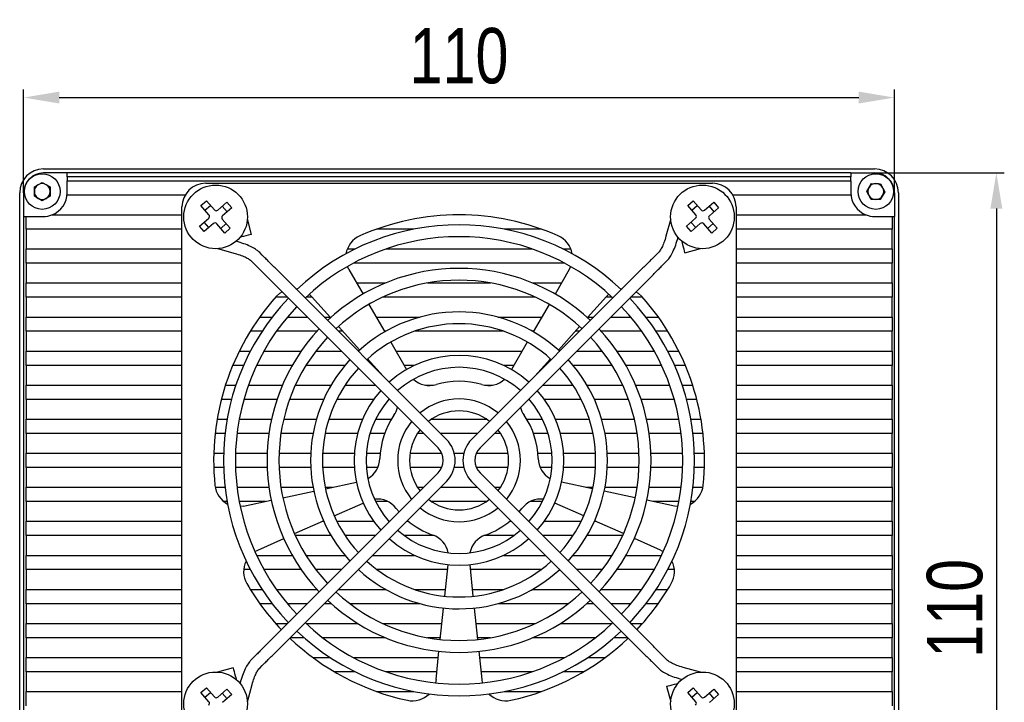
# Model space of a CAD drawing. Header units: millimetres. Extents: x 0 to 13344, y -4323 to 0.
# Tile 6 of 6: x 13220 to 13344, y -4046 to -3960. Entities that reach past the tile are written whole.
import ezdxf

# ---------------------------------------------------------------- set-up
doc = ezdxf.new("R2010")
doc.units = ezdxf.units.MM
doc.layers.add('粗实线', color=7, linetype='Continuous', lineweight=50)
doc.layers.add('细实线', color=3, linetype='Continuous', lineweight=25)
doc.styles.add('iTek', font='txt', dxfattribs={"width": 0.8, "height": 7})
doc.dimstyles.new('iTek', dxfattribs={"dimscale": 0, "dimtxt": 7, "dimasz": 4.5, "dimexe": 1, "dimexo": 0, "dimgap": 1.5, "dimtad": 1, "dimtoh": 1, "dimdsep": 46, "dimtxsty": 'iTek', "dimcen": 4, "dimclrd": 256, "dimclre": 256, "dimclrt": 256, "dimazin": 2, "dimtfac": 1, "dimtmove": 0, "dimatfit": 3, "dimfxl": 1, "dimlwd": -1, "dimlwe": -1, "dimarcsym": 0})

# ---------------------------------------------------------------- blocks, each defined once
blk = doc.blocks.new('*D80')
at = {"layer": 'Defpoints', "color": 0}
for p in [(13330.03, -3969.79), (13220.03, -3981.81), (13330.03, -3981.81)]:
    blk.add_point(p, dxfattribs=at)
at = {"layer": '细实线'}
for p, q in [((13220.03, -3981.81), (13220.03, -3968.79)), ((13330.03, -3981.81), (13330.03, -3968.79)), ((13224.53, -3969.79), (13325.53, -3969.79))]:
    blk.add_line(p, q, dxfattribs=at)
for points in [[(13224.53, -3969.04), (13224.53, -3970.54), (13220.03, -3969.79)], [(13325.53, -3969.04), (13325.53, -3970.54), (13330.03, -3969.79)]]:
    blk.add_solid(points, dxfattribs=at)
at = {"layer": '细实线', "insert": (13275.03, -3964.55), "char_height": 7, "attachment_point": 5, "style": 'iTek'}
blk.add_mtext('110', dxfattribs=at)
blk = doc.blocks.new('*D81')
at = {"layer": 'Defpoints', "color": 0}
for p in [(13327.53, -3979.31), (13327.53, -4089.31), (13342.91, -4089.31)]:
    blk.add_point(p, dxfattribs=at)
at = {"layer": '细实线'}
for p, q in [((13327.53, -3979.31), (13343.91, -3979.31)), ((13342.91, -3983.81), (13342.91, -4084.81)), ((13327.53, -4089.31), (13343.91, -4089.31))]:
    blk.add_line(p, q, dxfattribs=at)
for points in [[(13342.16, -3983.81), (13343.66, -3983.81), (13342.91, -3979.31)], [(13342.16, -4084.81), (13343.66, -4084.81), (13342.91, -4089.31)]]:
    blk.add_solid(points, dxfattribs=at)
at = {"layer": '细实线', "insert": (13337.68, -4034.31), "char_height": 7, "attachment_point": 5, "rotation": 90, "style": 'iTek'}
blk.add_mtext('110', dxfattribs=at)

msp = doc.modelspace()

# ---------------------------------------------------------------- linework, layer by layer
at = {"layer": '粗实线', "lineweight": 30}
for p, q in [((13222.535, -3978.812), (13327.535, -3978.812)), ((13225.535, -3979.312), (13222.535, -3979.312)), ((13324.535, -3979.312), (13225.535, -3979.312)), ((13225.535, -3979.812), (13225.535, -3979.312)), ((13324.535, -3979.812), (13225.535, -3979.812)), ((13225.535, -3979.812), (13225.535, -3980.312)), ((13324.535, -3979.312), (13324.535, -3979.812)), ((13324.535, -3979.312), (13327.535, -3979.312)), ((13324.535, -3980.312), (13324.535, -3979.812)), ((13221.385, -3981.085), (13222.385, -3980.507)), ((13221.385, -3982.239), (13221.385, -3981.085)), ((13222.385, -3980.507), (13223.385, -3981.085)), ((13223.385, -3981.085), (13223.385, -3982.239)), ((13225.535, -3982.112), (13225.535, -3980.312)), ((13225.535, -3980.312), (13324.535, -3980.312)), ((13243.035, -3980.612), (13307.035, -3980.612)), ((13324.535, -3980.312), (13324.535, -3982.112)), ((13326.53, -3981.646), (13327.121, -3980.654)), ((13327.121, -3980.654), (13328.276, -3980.67)), ((13328.276, -3980.67), (13328.839, -3981.678)), ((13219.535, -4086.812), (13219.535, -3981.812)), ((13220.035, -3981.812), (13220.035, -3984.812)), ((13222.385, -3982.817), (13221.385, -3982.239)), ((13223.385, -3982.239), (13222.385, -3982.817)), ((13240.437, -3982.112), (13225.535, -3982.112)), ((13324.535, -3982.112), (13309.633, -3982.112)), ((13327.094, -3982.654), (13326.53, -3981.646)), ((13328.839, -3981.678), (13328.248, -3982.67)), ((13330.035, -3981.812), (13330.035, -3984.812)), ((13330.535, -3981.812), (13330.535, -4086.812)), ((13240.035, -4047.612), (13240.035, -3983.612)), ((13242.428, -3983.429), (13243.122, -3982.825)), ((13243.439, -3984.591), (13242.428, -3983.429)), ((13242.94, -3984.017), (13243.634, -3983.413)), ((13243.122, -3982.825), (13244.133, -3983.987)), ((13244.556, -3984.016), (13245.718, -3983.005)), ((13245.13, -3983.517), (13245.734, -3984.211)), ((13246.322, -3983.699), (13245.16, -3984.71)), ((13245.718, -3983.005), (13246.322, -3983.699)), ((13303.928, -3983.429), (13304.622, -3982.825)), ((13304.939, -3984.591), (13303.928, -3983.429)), ((13304.44, -3984.017), (13305.134, -3983.413)), ((13304.622, -3982.825), (13305.633, -3983.987)), ((13306.056, -3984.016), (13307.218, -3983.005)), ((13306.63, -3983.517), (13307.234, -3984.211)), ((13307.822, -3983.699), (13306.66, -3984.71)), ((13307.218, -3983.005), (13307.822, -3983.699)), ((13310.035, -3983.612), (13310.035, -4047.612)), ((13328.248, -3982.67), (13327.094, -3982.654)), ((13220.035, -3984.812), (13220.035, -4083.812)), ((13220.035, -3984.812), (13220.335, -3984.812)), ((13220.335, -3986.412), (13220.335, -3984.812)), ((13220.335, -3984.812), (13222.535, -3984.812)), ((13223.612, -3984.612), (13240.035, -3984.612)), ((13242.248, -3986.025), (13243.41, -3985.014)), ((13248.827, -3987.072), (13248.298, -3985.096)), ((13301.772, -3985.096), (13301.177, -3987.315)), ((13303.748, -3986.025), (13304.91, -3985.014)), ((13310.035, -3984.612), (13326.458, -3984.612)), ((13327.535, -3984.812), (13329.735, -3984.812)), ((13329.735, -3984.812), (13329.735, -3986.412)), ((13329.735, -3984.812), (13330.035, -3984.812)), ((13330.035, -4083.812), (13330.035, -3984.812)), ((13242.852, -3986.719), (13242.248, -3986.025)), ((13243.44, -3986.207), (13242.836, -3985.513)), ((13244.014, -3985.708), (13242.852, -3986.719)), ((13245.448, -3986.899), (13244.437, -3985.737)), ((13245.63, -3985.707), (13244.936, -3986.311)), ((13245.131, -3985.133), (13246.142, -3986.295)), ((13246.142, -3986.295), (13245.448, -3986.899)), ((13304.352, -3986.719), (13303.748, -3986.025)), ((13304.94, -3986.207), (13304.336, -3985.513)), ((13305.514, -3985.708), (13304.352, -3986.719)), ((13306.948, -3986.899), (13305.937, -3985.737)), ((13307.13, -3985.707), (13306.436, -3986.311)), ((13306.631, -3985.133), (13307.642, -3986.295)), ((13307.642, -3986.295), (13306.948, -3986.899)), ((13240.035, -3986.412), (13220.335, -3986.412)), ((13220.335, -3986.412), (13220.335, -3988.912)), ((13247.372, -3987.437), (13247.379, -3987.46)), ((13269.341, -3986.412), (13264.625, -3986.412)), ((13285.444, -3986.412), (13280.729, -3986.412)), ((13302.626, -3987.704), (13302.697, -3987.437)), ((13329.735, -3986.412), (13310.035, -3986.412)), ((13329.735, -3988.912), (13329.735, -3986.412)), ((13247.126, -3988.021), (13246.859, -3987.949)), ((13303.21, -3987.949), (13303.187, -3987.956)), ((13220.335, -3988.912), (13240.035, -3988.912)), ((13220.335, -3990.712), (13220.335, -3988.912)), ((13244.519, -3988.875), (13246.738, -3989.47)), ((13250.184, -3989.7), (13249.855, -3989.371)), ((13260.919, -3988.912), (13261.913, -3988.912)), ((13265.806, -3988.912), (13284.264, -3988.912)), ((13288.156, -3988.912), (13289.151, -3988.912)), ((13300.215, -3989.371), (13299.886, -3989.7)), ((13303.575, -3989.405), (13305.551, -3988.875)), ((13310.035, -3988.912), (13329.735, -3988.912)), ((13329.735, -3988.912), (13329.735, -3990.712)), ((13240.035, -3990.712), (13220.335, -3990.712)), ((13220.335, -3990.712), (13220.335, -3993.212)), ((13248.794, -3990.432), (13249.123, -3990.761)), ((13261.115, -3991.503), (13260.934, -3991.133)), ((13288.379, -3990.712), (13261.691, -3990.712)), ((13289.135, -3991.133), (13288.954, -3991.503)), ((13300.947, -3990.761), (13301.276, -3990.432)), ((13329.735, -3990.712), (13310.035, -3990.712)), ((13329.735, -3993.212), (13329.735, -3990.712)), ((13250.867, -3992.505), (13272.383, -4014.021)), ((13273.444, -4012.96), (13251.928, -3991.444)), ((13261.115, -3991.503), (13262.91, -3994.611)), ((13298.142, -3991.444), (13276.626, -4012.96)), ((13277.687, -4014.021), (13299.203, -3992.505)), ((13288.954, -3991.503), (13287.16, -3994.611)), ((13220.335, -3993.212), (13240.035, -3993.212)), ((13220.335, -3995.012), (13220.335, -3993.212)), ((13262.102, -3993.212), (13265.745, -3993.212)), ((13271.06, -3993.212), (13279.01, -3993.212)), ((13284.325, -3993.212), (13287.968, -3993.212)), ((13310.035, -3993.212), (13329.735, -3993.212)), ((13329.735, -3993.212), (13329.735, -3995.012)), ((13240.035, -3995.012), (13220.335, -3995.012)), ((13220.335, -3995.012), (13220.335, -3997.512)), ((13253.374, -3995.012), (13251.869, -3995.012)), ((13254.425, -3993.941), (13254.627, -3993.965)), ((13256.487, -3995.012), (13255.703, -3995.012)), ((13256.111, -3994.637), (13256.407, -3994.924)), ((13256.407, -3994.924), (13258.808, -3997.591)), ((13284.689, -3995.012), (13265.381, -3995.012)), ((13293.663, -3994.924), (13291.261, -3997.591)), ((13294.366, -3995.012), (13293.583, -3995.012)), ((13293.663, -3994.924), (13293.959, -3994.637)), ((13295.442, -3993.965), (13295.645, -3993.941)), ((13298.2, -3995.012), (13296.696, -3995.012)), ((13329.735, -3995.012), (13310.035, -3995.012)), ((13329.735, -3997.512), (13329.735, -3995.012)), ((13263.66, -3995.91), (13265.66, -3999.374)), ((13286.41, -3995.91), (13284.41, -3999.374)), ((13220.335, -3997.512), (13240.035, -3997.512)), ((13220.335, -3999.312), (13220.335, -3997.512)), ((13249.868, -3997.512), (13251.424, -3997.512)), ((13253.345, -3997.512), (13255.874, -3997.512)), ((13257.996, -3997.512), (13258.738, -3997.512)), ((13264.585, -3997.512), (13270.141, -3997.512)), ((13279.929, -3997.512), (13285.485, -3997.512)), ((13291.332, -3997.512), (13292.074, -3997.512)), ((13294.196, -3997.512), (13296.725, -3997.512)), ((13298.645, -3997.512), (13300.202, -3997.512)), ((13310.035, -3997.512), (13329.735, -3997.512)), ((13329.735, -3997.512), (13329.735, -3999.312)), ((13259.812, -3998.705), (13262.489, -4001.678)), ((13290.258, -3998.705), (13287.581, -4001.678)), ((13240.035, -3999.312), (13220.335, -3999.312)), ((13220.335, -3999.312), (13220.335, -4001.812)), ((13250.148, -3999.312), (13248.666, -3999.312)), ((13257.08, -3999.312), (13251.962, -3999.312)), ((13260.358, -3999.312), (13259.796, -3999.312)), ((13265.768, -3999.312), (13265.624, -3999.312)), ((13280.68, -3999.312), (13269.389, -3999.312)), ((13284.446, -3999.312), (13284.302, -3999.312)), ((13290.274, -3999.312), (13289.711, -3999.312)), ((13298.108, -3999.312), (13292.99, -3999.312)), ((13301.404, -3999.312), (13299.922, -3999.312)), ((13329.735, -3999.312), (13310.035, -3999.312)), ((13329.735, -4001.812), (13329.735, -3999.312)), ((13266.41, -4000.673), (13268.41, -4004.137)), ((13283.66, -4000.673), (13281.66, -4004.137)), ((13220.335, -4001.812), (13240.035, -4001.812)), ((13220.335, -4003.612), (13220.335, -4001.812)), ((13247.276, -4001.812), (13248.679, -4001.812)), ((13250.385, -4001.812), (13255.094, -4001.812)), ((13256.948, -4001.812), (13260.174, -4001.812)), ((13262.296, -4001.812), (13262.341, -4001.812)), ((13267.067, -4001.812), (13283.002, -4001.812)), ((13287.728, -4001.812), (13287.774, -4001.812)), ((13289.896, -4001.812), (13293.121, -4001.812)), ((13294.975, -4001.812), (13299.685, -4001.812)), ((13301.391, -4001.812), (13302.794, -4001.812)), ((13310.035, -4001.812), (13329.735, -4001.812)), ((13329.735, -4001.812), (13329.735, -4003.612)), ((13240.035, -4003.612), (13220.335, -4003.612)), ((13220.335, -4003.612), (13220.335, -4006.112)), ((13247.812, -4003.612), (13246.452, -4003.612)), ((13253.962, -4003.612), (13249.46, -4003.612)), ((13260.628, -4003.612), (13255.707, -4003.612)), ((13263.492, -4002.793), (13265.446, -4004.962)), ((13264.23, -4003.612), (13264.096, -4003.612)), ((13269.417, -4003.612), (13268.107, -4003.612)), ((13281.963, -4003.612), (13280.653, -4003.612)), ((13286.577, -4002.793), (13284.624, -4004.962)), ((13285.974, -4003.612), (13285.84, -4003.612)), ((13294.363, -4003.612), (13289.442, -4003.612)), ((13300.61, -4003.612), (13296.108, -4003.612)), ((13303.618, -4003.612), (13302.257, -4003.612)), ((13329.735, -4003.612), (13310.035, -4003.612)), ((13329.735, -4006.112), (13329.735, -4003.612)), ((13220.335, -4006.112), (13240.035, -4006.112)), ((13220.335, -4007.912), (13220.335, -4006.112)), ((13245.526, -4006.112), (13246.842, -4006.112)), ((13248.43, -4006.112), (13252.723, -4006.112)), ((13254.363, -4006.112), (13258.87, -4006.112)), ((13260.637, -4006.112), (13264.474, -4006.112)), ((13270.788, -4006.112), (13271.829, -4006.112)), ((13278.241, -4006.112), (13279.282, -4006.112)), ((13285.596, -4006.112), (13289.433, -4006.112)), ((13291.2, -4006.112), (13295.706, -4006.112)), ((13297.347, -4006.112), (13301.64, -4006.112)), ((13303.227, -4006.112), (13304.543, -4006.112)), ((13310.035, -4006.112), (13329.735, -4006.112)), ((13329.735, -4006.112), (13329.735, -4007.912)), ((13240.035, -4007.912), (13220.335, -4007.912)), ((13220.335, -4007.912), (13220.335, -4010.412)), ((13246.299, -4007.912), (13245.006, -4007.912)), ((13252.04, -4007.912), (13247.855, -4007.912)), ((13257.939, -4007.912), (13253.628, -4007.912)), ((13264.252, -4007.912), (13259.599, -4007.912)), ((13266.274, -4007.912), (13266.159, -4007.912)), ((13283.91, -4007.912), (13283.796, -4007.912)), ((13290.471, -4007.912), (13285.818, -4007.912)), ((13296.442, -4007.912), (13292.131, -4007.912)), ((13302.215, -4007.912), (13298.03, -4007.912)), ((13305.063, -4007.912), (13303.771, -4007.912)), ((13329.735, -4007.912), (13310.035, -4007.912)), ((13329.735, -4010.412), (13329.735, -4007.912)), ((13220.335, -4010.412), (13240.035, -4010.412)), ((13220.335, -4012.212), (13220.335, -4010.412)), ((13244.474, -4010.412), (13245.743, -4010.412)), ((13247.268, -4010.412), (13251.349, -4010.412)), ((13252.887, -4010.412), (13257.02, -4010.412)), ((13258.587, -4010.412), (13262.848, -4010.412)), ((13264.498, -4010.412), (13266.493, -4010.412)), ((13271.568, -4010.412), (13278.502, -4010.412)), ((13283.577, -4010.412), (13285.572, -4010.412)), ((13287.222, -4010.412), (13291.482, -4010.412)), ((13293.049, -4010.412), (13297.183, -4010.412)), ((13298.721, -4010.412), (13302.802, -4010.412)), ((13304.327, -4010.412), (13305.596, -4010.412)), ((13310.035, -4010.412), (13329.735, -4010.412)), ((13329.735, -4010.412), (13329.735, -4012.212)), ((13240.035, -4012.212), (13220.335, -4012.212)), ((13220.335, -4012.212), (13220.335, -4014.712)), ((13245.48, -4012.212), (13244.222, -4012.212)), ((13251.024, -4012.212), (13246.99, -4012.212)), ((13256.596, -4012.212), (13252.54, -4012.212)), ((13262.229, -4012.212), (13258.123, -4012.212)), ((13265.631, -4012.212), (13263.788, -4012.212)), ((13270.574, -4012.212), (13269.791, -4012.212)), ((13277.374, -4012.212), (13272.696, -4012.212)), ((13280.279, -4012.212), (13279.496, -4012.212)), ((13286.282, -4012.212), (13284.439, -4012.212)), ((13291.946, -4012.212), (13287.841, -4012.212)), ((13297.529, -4012.212), (13293.474, -4012.212)), ((13303.08, -4012.212), (13299.045, -4012.212)), ((13305.848, -4012.212), (13304.59, -4012.212)), ((13329.735, -4012.212), (13310.035, -4012.212)), ((13329.735, -4014.712), (13329.735, -4012.212)), ((13220.335, -4014.712), (13240.035, -4014.712)), ((13220.335, -4016.512), (13220.335, -4014.712)), ((13244.048, -4014.712), (13245.298, -4014.712)), ((13246.799, -4014.712), (13250.802, -4014.712)), ((13252.303, -4014.712), (13256.306, -4014.712)), ((13257.808, -4014.712), (13261.815, -4014.712)), ((13263.319, -4014.712), (13265.075, -4014.712)), ((13268.85, -4014.712), (13272.854, -4014.712)), ((13274.433, -4014.712), (13275.637, -4014.712)), ((13277.215, -4014.712), (13281.22, -4014.712)), ((13284.994, -4014.712), (13286.75, -4014.712)), ((13288.254, -4014.712), (13292.261, -4014.712)), ((13293.763, -4014.712), (13297.767, -4014.712)), ((13299.268, -4014.712), (13303.271, -4014.712)), ((13304.771, -4014.712), (13306.022, -4014.712)), ((13310.035, -4014.712), (13329.735, -4014.712)), ((13329.735, -4014.712), (13329.735, -4016.512)), ((13240.035, -4016.512), (13220.335, -4016.512)), ((13220.335, -4016.512), (13220.335, -4019.012)), ((13245.298, -4016.512), (13244.048, -4016.512)), ((13250.802, -4016.512), (13246.799, -4016.512)), ((13272.383, -4017.203), (13250.867, -4038.719)), ((13256.306, -4016.512), (13252.303, -4016.512)), ((13261.815, -4016.512), (13257.808, -4016.512)), ((13264.786, -4016.512), (13263.319, -4016.512)), ((13272.854, -4016.512), (13268.85, -4016.512)), ((13275.637, -4016.512), (13274.433, -4016.512)), ((13281.22, -4016.512), (13277.215, -4016.512)), ((13299.203, -4038.719), (13277.687, -4017.203)), ((13286.75, -4016.512), (13285.284, -4016.512)), ((13292.261, -4016.512), (13288.254, -4016.512)), ((13297.767, -4016.512), (13293.763, -4016.512)), ((13303.271, -4016.512), (13299.268, -4016.512)), ((13306.022, -4016.512), (13304.771, -4016.512)), ((13329.735, -4016.512), (13310.035, -4016.512)), ((13329.735, -4019.012), (13329.735, -4016.512)), ((13251.928, -4039.78), (13273.444, -4018.264)), ((13258.162, -4019.198), (13262.074, -4018.367)), ((13276.626, -4018.264), (13298.142, -4039.78)), ((13291.908, -4019.198), (13287.995, -4018.367)), ((13220.335, -4019.012), (13240.035, -4019.012)), ((13220.335, -4020.812), (13220.335, -4019.012)), ((13244.231, -4019.012), (13245.48, -4019.012)), ((13246.99, -4019.012), (13251.024, -4019.012)), ((13252.54, -4019.012), (13256.596, -4019.012)), ((13252.782, -4020.342), (13256.695, -4019.51)), ((13258.123, -4019.012), (13259.039, -4019.012)), ((13269.791, -4019.012), (13270.574, -4019.012)), ((13272.696, -4019.012), (13277.374, -4019.012)), ((13279.496, -4019.012), (13280.279, -4019.012)), ((13291.031, -4019.012), (13291.946, -4019.012)), ((13297.288, -4020.342), (13293.375, -4019.51)), ((13293.474, -4019.012), (13297.529, -4019.012)), ((13299.045, -4019.012), (13303.08, -4019.012)), ((13304.59, -4019.012), (13305.839, -4019.012)), ((13310.035, -4019.012), (13329.735, -4019.012)), ((13329.735, -4019.012), (13329.735, -4020.812)), ((13240.035, -4020.812), (13220.335, -4020.812)), ((13220.335, -4020.812), (13220.335, -4023.312)), ((13245.743, -4020.812), (13245.311, -4020.812)), ((13250.571, -4020.812), (13247.268, -4020.812)), ((13247.804, -4021.4), (13251.315, -4020.654)), ((13259.276, -4022.628), (13262.93, -4021.001)), ((13266.037, -4020.812), (13264.498, -4020.812)), ((13278.502, -4020.812), (13271.568, -4020.812)), ((13285.572, -4020.812), (13284.033, -4020.812)), ((13290.794, -4022.628), (13287.139, -4021.001)), ((13302.265, -4021.4), (13298.755, -4020.654)), ((13302.802, -4020.812), (13299.499, -4020.812)), ((13304.758, -4020.812), (13304.327, -4020.812)), ((13329.735, -4020.812), (13310.035, -4020.812)), ((13329.735, -4023.312), (13329.735, -4020.812)), ((13247.804, -4021.4), (13247.396, -4021.458)), ((13267.085, -4021.678), (13267.453, -4022.133)), ((13282.616, -4022.133), (13282.985, -4021.678)), ((13302.673, -4021.458), (13302.265, -4021.4)), ((13220.335, -4023.312), (13240.035, -4023.312)), ((13220.335, -4025.112), (13220.335, -4023.312)), ((13254.252, -4024.865), (13257.906, -4023.238)), ((13257.74, -4023.312), (13257.939, -4023.312)), ((13259.599, -4023.312), (13264.252, -4023.312)), ((13266.159, -4023.312), (13266.274, -4023.312)), ((13268.396, -4023.312), (13268.654, -4023.312)), ((13281.415, -4023.312), (13281.674, -4023.312)), ((13283.796, -4023.312), (13283.91, -4023.312)), ((13285.818, -4023.312), (13290.471, -4023.312)), ((13292.131, -4023.312), (13292.329, -4023.312)), ((13295.818, -4024.865), (13292.164, -4023.238)), ((13310.035, -4023.312), (13329.735, -4023.312)), ((13329.735, -4023.312), (13329.735, -4025.112)), ((13240.035, -4025.112), (13220.335, -4025.112)), ((13220.335, -4025.112), (13220.335, -4027.612)), ((13249.603, -4026.935), (13252.881, -4025.475)), ((13258.87, -4025.112), (13254.363, -4025.112)), ((13264.474, -4025.112), (13260.637, -4025.112)), ((13271.89, -4025.112), (13268.12, -4025.112)), ((13281.95, -4025.112), (13278.18, -4025.112)), ((13289.433, -4025.112), (13285.596, -4025.112)), ((13295.706, -4025.112), (13291.2, -4025.112)), ((13300.467, -4026.935), (13297.188, -4025.475)), ((13329.735, -4025.112), (13310.035, -4025.112)), ((13329.735, -4027.612), (13329.735, -4025.112)), ((13249.239, -4027.128), (13249.603, -4026.935)), ((13300.467, -4026.935), (13300.831, -4027.128)), ((13220.335, -4027.612), (13240.035, -4027.612)), ((13220.335, -4029.412), (13220.335, -4027.612)), ((13249.46, -4027.612), (13253.962, -4027.612)), ((13255.707, -4027.612), (13260.628, -4027.612)), ((13264.096, -4027.612), (13269.417, -4027.612)), ((13280.653, -4027.612), (13285.974, -4027.612)), ((13289.442, -4027.612), (13294.363, -4027.612)), ((13296.108, -4027.612), (13300.61, -4027.612)), ((13310.035, -4027.612), (13329.735, -4027.612)), ((13329.735, -4027.612), (13329.735, -4029.412)), ((13240.035, -4029.412), (13220.335, -4029.412)), ((13220.335, -4029.412), (13220.335, -4031.912)), ((13248.679, -4029.412), (13247.835, -4029.412)), ((13255.094, -4029.412), (13250.385, -4029.412)), ((13260.174, -4029.412), (13256.948, -4029.412)), ((13262.341, -4029.412), (13262.296, -4029.412)), ((13273.584, -4029.412), (13264.685, -4029.412)), ((13273.232, -4032.767), (13273.65, -4028.789)), ((13276.838, -4032.767), (13276.42, -4028.789)), ((13285.385, -4029.412), (13276.485, -4029.412)), ((13287.774, -4029.412), (13287.728, -4029.412)), ((13293.121, -4029.412), (13289.896, -4029.412)), ((13299.685, -4029.412), (13294.975, -4029.412)), ((13302.235, -4029.412), (13301.391, -4029.412)), ((13329.735, -4029.412), (13310.035, -4029.412)), ((13329.735, -4031.912), (13329.735, -4029.412)), ((13220.335, -4031.912), (13240.035, -4031.912)), ((13220.335, -4033.712), (13220.335, -4031.912)), ((13248.666, -4031.912), (13250.148, -4031.912)), ((13251.962, -4031.912), (13257.08, -4031.912)), ((13259.796, -4031.912), (13265.768, -4031.912)), ((13269.389, -4031.912), (13273.322, -4031.912)), ((13276.748, -4031.912), (13280.68, -4031.912)), ((13284.302, -4031.912), (13290.274, -4031.912)), ((13292.99, -4031.912), (13298.108, -4031.912)), ((13299.922, -4031.912), (13301.404, -4031.912)), ((13310.035, -4031.912), (13329.735, -4031.912)), ((13329.735, -4031.912), (13329.735, -4033.712)), ((13240.035, -4033.712), (13220.335, -4033.712)), ((13220.335, -4033.712), (13220.335, -4036.212)), ((13251.424, -4033.712), (13249.868, -4033.712)), ((13255.874, -4033.712), (13253.345, -4033.712)), ((13258.896, -4033.712), (13257.996, -4033.712)), ((13270.141, -4033.712), (13261.253, -4033.712)), ((13272.657, -4038.237), (13273.075, -4034.259)), ((13277.413, -4038.237), (13276.995, -4034.259)), ((13288.817, -4033.712), (13279.929, -4033.712)), ((13292.074, -4033.712), (13291.173, -4033.712)), ((13296.725, -4033.712), (13294.196, -4033.712)), ((13300.202, -4033.712), (13298.645, -4033.712)), ((13329.735, -4033.712), (13310.035, -4033.712)), ((13329.735, -4036.212), (13329.735, -4033.712)), ((13220.335, -4038.012), (13220.335, -4036.212)), ((13220.335, -4036.212), (13240.035, -4036.212)), ((13251.869, -4036.212), (13253.374, -4036.212)), ((13255.703, -4036.212), (13262.24, -4036.212)), ((13265.381, -4036.212), (13272.87, -4036.212)), ((13277.2, -4036.212), (13284.689, -4036.212)), ((13287.83, -4036.212), (13294.366, -4036.212)), ((13296.696, -4036.212), (13298.2, -4036.212)), ((13310.035, -4036.212), (13329.735, -4036.212)), ((13329.735, -4036.212), (13329.735, -4038.012)), ((13240.035, -4038.012), (13220.335, -4038.012)), ((13220.335, -4038.012), (13220.335, -4040.512)), ((13255.457, -4038.012), (13253.696, -4038.012)), ((13265.745, -4038.012), (13257.821, -4038.012)), ((13272.681, -4038.012), (13271.06, -4038.012)), ((13279.01, -4038.012), (13277.389, -4038.012)), ((13292.248, -4038.012), (13284.325, -4038.012)), ((13296.374, -4038.012), (13294.613, -4038.012)), ((13329.735, -4038.012), (13310.035, -4038.012)), ((13329.735, -4040.512), (13329.735, -4038.012)), ((13272.125, -4043.298), (13272.5, -4039.729)), ((13277.945, -4043.298), (13277.57, -4039.729)), ((13220.335, -4040.512), (13240.035, -4040.512)), ((13220.335, -4042.312), (13220.335, -4040.512)), ((13249.123, -4040.463), (13248.794, -4040.792)), ((13256.569, -4040.512), (13258.754, -4040.512)), ((13261.691, -4040.512), (13272.418, -4040.512)), ((13277.652, -4040.512), (13288.379, -4040.512)), ((13291.315, -4040.512), (13293.501, -4040.512)), ((13301.276, -4040.792), (13300.947, -4040.463)), ((13310.035, -4040.512), (13329.735, -4040.512)), ((13329.735, -4040.512), (13329.735, -4042.312)), ((13240.035, -4042.312), (13220.335, -4042.312)), ((13220.335, -4042.312), (13220.335, -4044.812)), ((13246.495, -4041.819), (13244.519, -4042.349)), ((13249.855, -4041.853), (13250.184, -4041.524)), ((13261.913, -4042.312), (13259.283, -4042.312)), ((13272.229, -4042.312), (13265.806, -4042.312)), ((13284.264, -4042.312), (13277.841, -4042.312)), ((13290.786, -4042.312), (13288.156, -4042.312)), ((13299.886, -4041.524), (13300.215, -4041.853)), ((13305.551, -4042.349), (13303.331, -4041.754)), ((13329.735, -4042.312), (13310.035, -4042.312)), ((13329.735, -4044.812), (13329.735, -4042.312)), ((13246.859, -4043.275), (13246.883, -4043.268)), ((13247.444, -4043.52), (13247.372, -4043.787)), ((13272.125, -4043.298), (13272.054, -4043.704)), ((13278.016, -4043.704), (13277.945, -4043.298)), ((13302.943, -4043.203), (13303.21, -4043.275)), ((13220.335, -4044.812), (13240.035, -4044.812)), ((13220.335, -4046.612), (13220.335, -4044.812)), ((13242.428, -4044.929), (13243.122, -4044.325)), ((13243.122, -4044.325), (13244.133, -4045.487)), ((13244.556, -4045.516), (13245.718, -4044.505)), ((13245.718, -4044.505), (13246.322, -4045.199)), ((13248.298, -4046.128), (13248.893, -4043.909)), ((13264.625, -4044.812), (13269.341, -4044.812)), ((13280.729, -4044.812), (13285.444, -4044.812)), ((13301.242, -4044.152), (13301.772, -4046.128)), ((13302.697, -4043.787), (13302.691, -4043.764)), ((13303.928, -4044.929), (13304.622, -4044.325)), ((13304.622, -4044.325), (13305.633, -4045.487)), ((13306.056, -4045.516), (13307.218, -4044.505)), ((13307.218, -4044.505), (13307.822, -4045.199)), ((13310.035, -4044.812), (13329.735, -4044.812)), ((13329.735, -4044.812), (13329.735, -4046.612)), ((13243.439, -4046.091), (13242.428, -4044.929)), ((13242.94, -4045.517), (13243.634, -4044.913)), ((13245.13, -4045.017), (13245.734, -4045.711)), ((13246.322, -4045.199), (13245.16, -4046.21)), ((13304.939, -4046.091), (13303.928, -4044.929)), ((13304.44, -4045.517), (13305.134, -4044.913)), ((13306.63, -4045.017), (13307.234, -4045.711)), ((13307.822, -4045.199), (13306.66, -4046.21))]:
    msp.add_line(p, q, dxfattribs=at)
at = {"layer": '粗实线', "lineweight": 30, "flags": 128}
for points in [[(13248.827, -3987.072), (13248.772, -3987.087), (13248.615, -3987.129), (13248.38, -3987.192), (13248.103, -3987.266), (13247.826, -3987.34), (13247.591, -3987.403), (13247.434, -3987.445), (13247.379, -3987.46)], [(13303.575, -3989.405), (13303.56, -3989.349), (13303.518, -3989.192), (13303.455, -3988.957), (13303.381, -3988.68), (13303.307, -3988.403), (13303.244, -3988.168), (13303.202, -3988.011), (13303.187, -3987.956)], [(13251.943, -3994.93), (13252.409, -3994.508), (13252.689, -3994.327)], [(13297.381, -3994.327), (13297.661, -3994.508), (13298.127, -3994.93)], [(13246.495, -4041.819), (13246.509, -4041.875), (13246.552, -4042.032), (13246.615, -4042.267), (13246.689, -4042.544), (13246.763, -4042.821), (13246.826, -4043.056), (13246.868, -4043.213), (13246.883, -4043.268)], [(13301.242, -4044.152), (13301.297, -4044.137), (13301.454, -4044.095), (13301.689, -4044.032), (13301.967, -4043.958), (13302.244, -4043.884), (13302.479, -4043.821), (13302.636, -4043.779), (13302.691, -4043.764)]]:
    msp.add_lwpolyline(points, dxfattribs=at)
at = {"layer": '粗实线', "lineweight": 30}
for centre, radius in [((13222.385, -3981.662), 2.25), ((13327.685, -3981.662), 2.25), ((13244.285, -3984.862), 4.02), ((13305.785, -3984.862), 4.02), ((13244.285, -4046.362), 4.02), ((13305.785, -4046.362), 4.02)]:
    msp.add_circle(centre, radius, dxfattribs=at)
for centre, radius, start, end in [((13222.535, -3981.812), 3, 90, 180), ((13222.535, -3981.812), 3, 90, 180), ((13327.535, -3981.812), 3, 0, 90), ((13222.535, -3981.812), 2.5, 90, 180), ((13327.535, -3981.812), 2.5, 0, 90), ((13222.385, -3981.662), 1, 120, 180), ((13222.385, -3981.662), 1, 60, 120), ((13222.385, -3981.662), 1, 0, 60), ((13243.035, -3983.612), 3, 90, 180), ((13307.035, -3983.612), 3, 0, 90), ((13327.685, -3981.662), 1, 149.21048, 209.21048), ((13327.685, -3981.662), 1, 89.21048, 149.21048), ((13327.685, -3981.662), 1, 29.21048, 89.21048), ((13327.685, -3981.662), 1, 329.21048, 29.21048), ((13222.385, -3981.662), 1, 180, 240), ((13222.385, -3981.662), 1, 240, 300), ((13222.385, -3981.662), 1, 300, 0), ((13222.535, -3981.812), 3, 291.03947, 0), ((13327.535, -3981.812), 3, 180, 248.96053), ((13327.685, -3981.662), 1, 209.21048, 269.21048), ((13327.685, -3981.662), 1, 269.21048, 329.21048), ((13222.535, -3981.812), 3, 270, 291.03947), ((13243.213, -3984.788), 0.3, 311.03611, 41.03611), ((13244.359, -3983.79), 0.3, 221.03611, 311.03611), ((13245.357, -3984.936), 0.3, 131.03611, 221.03611), ((13275.035, -4015.612), 31, 66.15064, 113.84936), ((13304.713, -3984.788), 0.3, 311.03611, 41.03611), ((13305.859, -3983.79), 0.3, 221.03611, 311.03611), ((13306.857, -3984.936), 0.3, 131.03611, 221.03611), ((13327.535, -3981.812), 3, 248.96053, 270), ((13244.211, -3985.934), 0.3, 41.03611, 131.03611), ((13275.035, -4015.612), 29.75, 46.44458, 133.55542), ((13305.711, -3985.934), 0.3, 41.03611, 131.03611), ((13275.035, -4015.612), 28.25, 46.52131, 133.47869), ((13263.714, -3990.003), 3, 113.84936, 170.62006), ((13286.356, -3990.003), 3, 9.37994, 66.15064), ((13275.035, -4015.612), 24.25, 46.77232, 133.22768), ((13275.035, -4015.612), 22.75, 46.88921, 133.11079), ((13275.035, -4015.612), 31, 138.15064, 185.84936), ((13275.035, -4015.612), 31, 354.15064, 41.84936), ((13275.035, -4015.612), 29.75, 136.44458, 223.55542), ((13275.035, -4015.612), 28.25, 136.52131, 223.47869), ((13275.035, -4015.612), 28.25, 316.52131, 43.47869), ((13275.035, -4015.612), 29.75, 316.44458, 43.55542), ((13275.035, -4015.612), 18.75, 47.29244, 132.60822), ((13275.035, -4015.612), 17.25, 47.49191, 132.50809), ((13275.035, -4015.612), 24.25, 136.77232, 223.22768), ((13275.035, -4015.612), 24.25, 316.77232, 43.22768), ((13275.035, -4015.612), 22.75, 136.88921, 223.11079), ((13275.035, -4015.612), 22.75, 316.88921, 43.11079), ((13275.035, -4015.612), 13.25, 48.24489, 131.75511), ((13275.035, -4015.612), 18.75, 137.29244, 222.70756), ((13275.035, -4015.612), 18.75, 317.29244, 42.70756), ((13275.035, -4015.612), 17.25, 137.49191, 222.50809), ((13275.035, -4015.612), 11.75, 48.65967, 131.34033), ((13275.035, -4015.612), 17.25, 317.49191, 42.50809), ((13271.308, -4003.158), 3, 227.45606, 286.65764), ((13275.035, -4015.612), 10, 73.34236, 106.65764), ((13278.761, -4003.158), 3, 253.34236, 312.54394), ((13275.035, -4015.612), 13.25, 138.24489, 221.75511), ((13275.035, -4015.612), 13.25, 318.24489, 41.75511), ((13275.035, -4015.612), 11.75, 138.65967, 221.34033), ((13275.035, -4015.612), 7.75, 50.55344, 129.44656), ((13275.035, -4015.612), 11.75, 319.05615, 41.34033), ((13275.035, -4015.612), 10, 145.34236, 178.65764), ((13264.342, -4008.219), 3, 325.34236, 346.86784), ((13275.035, -4015.612), 6.25, 51.8921, 128.1079), ((13285.728, -4008.219), 3, 193.13216, 214.65764), ((13275.035, -4015.612), 10, 1.34236, 34.65764), ((13275.035, -4015.612), 7.75, 140.55344, 219.44656), ((13275.035, -4015.612), 7.75, 320.55344, 39.44656), ((13275.035, -4015.612), 6.25, 141.8921, 218.1079), ((13275.035, -4015.612), 6.25, 321.8921, 38.1079), ((13270.792, -4015.612), 3.75, 315, 45), ((13279.278, -4015.612), 3.75, 135, 225), ((13270.792, -4015.612), 2.25, 315, 45), ((13279.278, -4015.612), 2.25, 135, 225), ((13262.038, -4015.307), 3, 299.45606, 358.65764), ((13288.031, -4015.307), 3, 181.34236, 240.54394), ((13247.181, -4018.466), 3, 185.84936, 242.62006), ((13302.889, -4018.466), 3, 297.37994, 354.15064), ((13264.7, -4023.497), 3, 37.34236, 96.54394), ((13275.035, -4015.612), 6.25, 231.8921, 308.1079), ((13285.37, -4023.497), 3, 83.45606, 142.65764), ((13275.035, -4015.612), 7.75, 230.55344, 309.44656), ((13275.035, -4015.612), 10, 229.30122, 250.65764), ((13275.035, -4015.612), 10, 289.34236, 310.69878), ((13275.035, -4015.612), 11.75, 228.65967, 311.34033), ((13275.035, -4015.612), 13.25, 228.24489, 311.75511), ((13270.729, -4027.878), 3, 11.45606, 70.65764), ((13279.341, -4027.878), 3, 109.34236, 168.54394), ((13250.823, -4029.676), 3, 153.37994, 210.15064), ((13275.035, -4015.612), 17.25, 227.49191, 312.50809), ((13299.247, -4029.676), 3, 329.84936, 26.62006), ((13275.035, -4015.612), 18.75, 227.39178, 312.70756), ((13275.035, -4015.612), 31, 210.15064, 223.61368), ((13275.035, -4015.612), 22.75, 226.88921, 313.11079), ((13275.035, -4015.612), 31, 316.38632, 329.84936), ((13275.035, -4015.612), 24.25, 226.77232, 313.22768), ((13275.035, -4015.612), 28.25, 226.52131, 313.47869), ((13275.035, -4015.612), 29.75, 226.44458, 313.55542), ((13275.035, -4015.612), 31, 226.38632, 257.84936), ((13275.035, -4015.612), 31, 282.15064, 313.61368), ((13244.359, -4045.29), 0.3, 221.03611, 311.03611), ((13269.141, -4042.985), 3, 257.84936, 314.62006), ((13280.928, -4042.985), 3, 225.37994, 282.15064), ((13305.859, -4045.29), 0.3, 221.03611, 311.03611), ((13243.213, -4046.288), 0.3, 311.03611, 41.03611), ((13304.713, -4046.288), 0.3, 311.03611, 41.03611)]:
    msp.add_arc(centre, radius, start, end, dxfattribs=at)
for points, knots in [([(13301.177, -3987.315), (13301.096, -3987.585), (13300.942, -3988.102), (13300.662, -3988.722), (13300.41, -3989.151), (13300.275, -3989.303), (13300.214, -3989.372)], [0, 0, 0, 0, 0.2982986, 0.5709645, 0.8062511, 1, 1, 1, 1]), ([(13249.854, -3989.37), (13249.731, -3989.261), (13249.466, -3989.023), (13248.869, -3988.668), (13248.075, -3988.305), (13247.449, -3988.118), (13247.126, -3988.021)], [0, 0, 0, 0, 0.20419368, 0.44372116, 0.71291731, 1, 1, 1, 1]), ([(13301.277, -3990.431), (13301.386, -3990.308), (13301.624, -3990.043), (13301.979, -3989.446), (13302.342, -3988.652), (13302.529, -3988.026), (13302.626, -3987.704)], [0, 0, 0, 0, 0.2041935, 0.4437213, 0.7129172, 1, 1, 1, 1]), ([(13246.738, -3989.47), (13247.008, -3989.551), (13247.525, -3989.705), (13248.145, -3989.985), (13248.574, -3990.237), (13248.726, -3990.372), (13248.795, -3990.433)], [0, 0, 0, 0, 0.2982991, 0.5709644, 0.806251, 1, 1, 1, 1]), ([(13251.928, -3991.444), (13251.759, -3991.276), (13251.418, -3990.934), (13250.935, -3990.451), (13250.503, -3990.019), (13250.289, -3989.805), (13250.184, -3989.7)], [0, 0, 0, 0, 0.2463275, 0.5000002, 0.7536724, 1, 1, 1, 1]), ([(13299.886, -3989.7), (13299.781, -3989.805), (13299.567, -3990.019), (13299.135, -3990.451), (13298.652, -3990.934), (13298.31, -3991.276), (13298.142, -3991.444)], [0, 0, 0, 0, 0.2463276, 0.4999999, 0.7536727, 1, 1, 1, 1]), ([(13249.123, -3990.761), (13249.228, -3990.866), (13249.442, -3991.08), (13249.874, -3991.512), (13250.357, -3991.995), (13250.699, -3992.336), (13250.867, -3992.505)], [0, 0, 0, 0, 0.2463276, 0.4999998, 0.7536725, 1, 1, 1, 1]), ([(13299.203, -3992.505), (13299.371, -3992.336), (13299.712, -3991.995), (13300.196, -3991.512), (13300.628, -3991.08), (13300.841, -3990.866), (13300.947, -3990.761)], [0, 0, 0, 0, 0.2463273, 0.5000001, 0.7536724, 1, 1, 1, 1]), ([(13250.867, -4038.719), (13250.699, -4038.887), (13250.357, -4039.229), (13249.874, -4039.712), (13249.442, -4040.144), (13249.228, -4040.358), (13249.123, -4040.463)], [0, 0, 0, 0, 0.246327, 0.4999997, 0.7536728, 1, 1, 1, 1]), ([(13250.184, -4041.524), (13250.289, -4041.418), (13250.503, -4041.205), (13250.935, -4040.773), (13251.418, -4040.289), (13251.759, -4039.948), (13251.928, -4039.78)], [0, 0, 0, 0, 0.2463276, 0.4999998, 0.7536723, 1, 1, 1, 1]), ([(13298.142, -4039.78), (13298.31, -4039.948), (13298.652, -4040.289), (13299.135, -4040.773), (13299.567, -4041.205), (13299.781, -4041.418), (13299.886, -4041.524)], [0, 0, 0, 0, 0.2463275, 0.5000002, 0.7536724, 1, 1, 1, 1]), ([(13300.947, -4040.463), (13300.841, -4040.358), (13300.628, -4040.144), (13300.196, -4039.712), (13299.712, -4039.229), (13299.371, -4038.887), (13299.203, -4038.719)], [0, 0, 0, 0, 0.2463272, 0.5000004, 0.7536732, 1, 1, 1, 1]), ([(13248.793, -4040.793), (13248.684, -4040.915), (13248.446, -4041.181), (13248.091, -4041.778), (13247.728, -4042.572), (13247.541, -4043.197), (13247.444, -4043.52)], [0, 0, 0, 0, 0.2041934, 0.4437208, 0.7129172, 1, 1, 1, 1]), ([(13303.331, -4041.754), (13303.062, -4041.673), (13302.545, -4041.519), (13301.925, -4041.239), (13301.496, -4040.987), (13301.343, -4040.852), (13301.274, -4040.791)], [0, 0, 0, 0, 0.29829872, 0.57096499, 0.80625122, 1, 1, 1, 1]), ([(13248.893, -4043.909), (13248.973, -4043.639), (13249.128, -4043.122), (13249.408, -4042.502), (13249.66, -4042.073), (13249.795, -4041.921), (13249.856, -4041.852)], [0, 0, 0, 0, 0.29829923, 0.57096491, 0.80625174, 1, 1, 1, 1]), ([(13300.216, -4041.854), (13300.338, -4041.963), (13300.604, -4042.201), (13301.201, -4042.556), (13301.995, -4042.919), (13302.62, -4043.106), (13302.943, -4043.203)], [0, 0, 0, 0, 0.2041937, 0.4437213, 0.7129172, 1, 1, 1, 1])]:
    msp.add_open_spline(points, degree=3, knots=knots, dxfattribs=at)

# ---------------------------------------------------------------- dimensions: what is measured, and where the dimension line sits
at = {"layer": '细实线'}
dim = msp.add_linear_dim(base=(13330.035, -3969.789), p1=(13220.035, -3981.812), p2=(13330.035, -3981.812), dimstyle='iTek', override={"dimscale": 1}, dxfattribs=at)
dim.commit()
dim.dimension.update_dxf_attribs({"geometry": '*D80', "text_midpoint": (13275.035, -3969.789), "dimtype": 160})
dim = msp.add_linear_dim(base=(13342.915, -4089.312), p1=(13327.535, -3979.312), p2=(13327.535, -4089.312), angle=90, dimstyle='iTek', override={"dimscale": 1}, dxfattribs=at)
dim.commit()
dim.dimension.update_dxf_attribs({"geometry": '*D81', "text_midpoint": (13337.678, -4034.312)})

doc.saveas('drawing.dxf')
